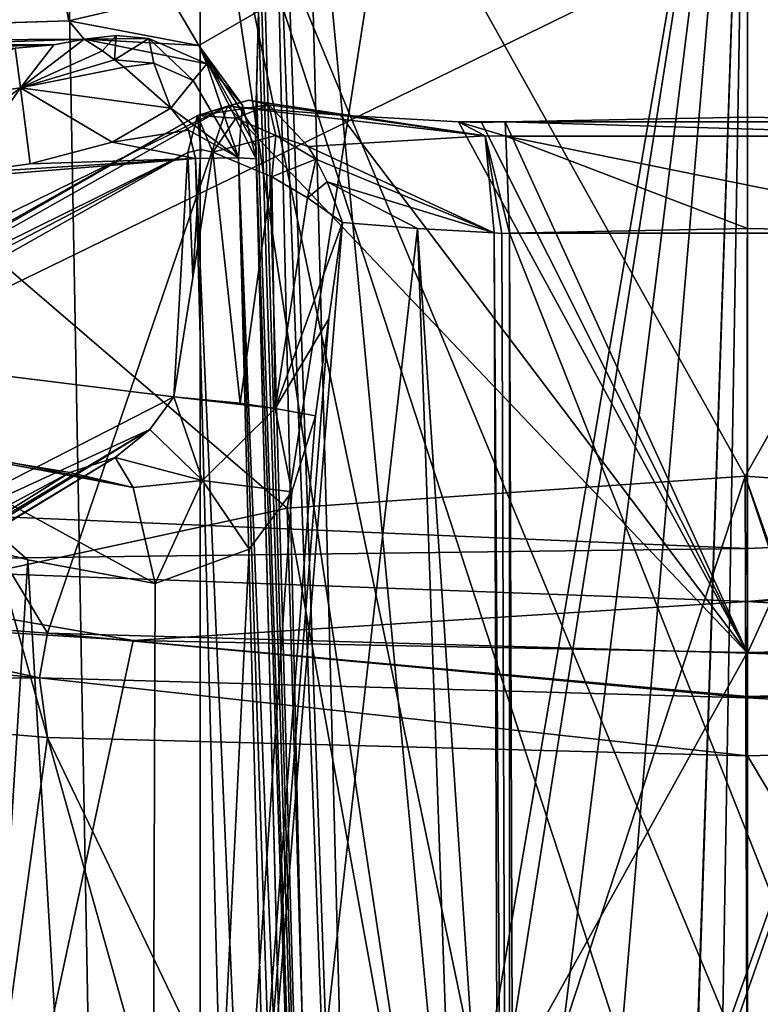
# Model space of a CAD drawing. Header units: millimetres. Extents: x -175 to 175, y 0 to 247.
# Tile 52 of 185: x -156 to -150, y 83 to 91. Entities that reach past the tile are written whole.
import ezdxf

# ---------------------------------------------------------------- set-up
doc = ezdxf.new("R2010")
doc.units = ezdxf.units.MM
doc.header["$LTSCALE"] = 65.185185
for name, color, linetype in [('1766', 7, 'CONTINUOUS'), ('1768', 7, 'CONTINUOUS'), ('1771', 7, 'CONTINUOUS'), ('1772', 7, 'CONTINUOUS'), ('1775', 7, 'CONTINUOUS'), ('1782', 7, 'CONTINUOUS'), ('1796', 7, 'CONTINUOUS'), ('1799', 7, 'CONTINUOUS'), ('1800', 7, 'CONTINUOUS'), ('1802', 7, 'CONTINUOUS'), ('1807', 7, 'CONTINUOUS'), ('1813', 7, 'CONTINUOUS'), ('1814', 7, 'CONTINUOUS'), ('1816', 7, 'CONTINUOUS'), ('1817', 7, 'CONTINUOUS'), ('1819', 7, 'CONTINUOUS'), ('1820', 7, 'CONTINUOUS'), ('1821', 7, 'CONTINUOUS'), ('1825', 7, 'CONTINUOUS'), ('1827', 7, 'CONTINUOUS'), ('1830', 7, 'CONTINUOUS'), ('1863', 7, 'CONTINUOUS'), ('1865', 7, 'CONTINUOUS'), ('1869', 7, 'CONTINUOUS'), ('1878', 7, 'CONTINUOUS'), ('1879', 7, 'CONTINUOUS'), ('1880', 7, 'CONTINUOUS'), ('1881', 7, 'CONTINUOUS'), ('1891', 7, 'CONTINUOUS'), ('1892', 7, 'CONTINUOUS'), ('1893', 7, 'CONTINUOUS'), ('1895', 7, 'CONTINUOUS'), ('1896', 7, 'CONTINUOUS'), ('1897', 7, 'CONTINUOUS'), ('1924', 7, 'CONTINUOUS'), ('1925', 7, 'CONTINUOUS'), ('1970', 7, 'CONTINUOUS'), ('1971', 7, 'CONTINUOUS'), ('1974', 7, 'CONTINUOUS'), ('1975', 7, 'CONTINUOUS')]:
    doc.layers.add(name, color=color, linetype=linetype)

msp = doc.modelspace()

# ---------------------------------------------------------------- linework, layer by layer
at = {"layer": '1766', "color": 7, "linetype": 'CONTINUOUS', "true_color": 0xe0f2ff}
for points in [[(-155.0515, 86.2131, -21.4122), (-158.2438, 71.2461, -20.397), (-159.843, 86.511, -19.6752), (-155.0515, 86.2131, -21.4122)], [(-150.001, 86.1132, -22), (-158.2438, 71.2461, -20.397), (-155.0515, 86.2131, -21.4122), (-150.001, 86.1132, -22)], [(-144.9497, 86.2131, -21.4125), (-150, 71.9935, -22), (-150.001, 86.1132, -22), (-144.9497, 86.2131, -21.4125)], [(-141.7562, 71.2461, -20.397), (-150, 71.9935, -22), (-144.9497, 86.2131, -21.4125), (-141.7562, 71.2461, -20.397)], [(-150, 71.9935, -22), (-158.2438, 71.2461, -20.397), (-150.001, 86.1132, -22), (-150, 71.9935, -22)]]:
    msp.add_3dface(points, dxfattribs=at)
at = {"layer": '1768', "color": 7, "linetype": 'CONTINUOUS', "true_color": 0xe0f2ff}
for points in [[(-154.7416, 90.5919, 7.5497), (-155.2242, 90.3107, 7.5423), (-154.5967, 90.4108, 7.5449), (-154.7416, 90.5919, 7.5497)], [(-154.5967, 90.4108, 7.5449), (-155.2242, 90.3107, 7.5423), (-154.5387, 90.1785, 7.5389), (-154.5967, 90.4108, 7.5449)], [(-155.2242, 90.3107, 7.5423), (-155.8966, 90.135, 7.5377), (-154.5387, 90.1785, 7.5389), (-155.2242, 90.3107, 7.5423)], [(-154.2756, 80.1327, 7.2758), (-154.5387, 90.1785, 7.5389), (-157.0337, 89.9743, 7.5335), (-154.2756, 80.1327, 7.2758)], [(-157.0337, 89.9743, 7.5335), (-154.5387, 90.1785, 7.5389), (-156.4653, 90.0582, 7.5357), (-157.0337, 89.9743, 7.5335)], [(-154.5387, 90.1785, 7.5389), (-155.8966, 90.135, 7.5377), (-156.4653, 90.0582, 7.5357), (-154.5387, 90.1785, 7.5389)], [(-156.7733, 80.0306, 7.2731), (-154.2756, 80.1327, 7.2758), (-157.0337, 89.9743, 7.5335), (-156.7733, 80.0306, 7.2731)]]:
    msp.add_3dface(points, dxfattribs=at)
at = {"layer": '1771', "color": 7, "linetype": 'CONTINUOUS', "true_color": 0xe0f2ff}
for points in [[(-158.8481, 91.8947, -9.5661), (-149.9999, 92.0852, -11.0465), (-159.6523, 87.3804, -19.2157), (-158.8481, 91.8947, -9.5661)], [(-159.6523, 87.3804, -19.2157), (-149.9999, 92.0852, -11.0465), (-150.0008, 86.969, -21.5173), (-159.6523, 87.3804, -19.2157)], [(-150.0008, 86.969, -21.5173), (-149.9999, 92.0852, -11.0465), (-140.3471, 87.3804, -19.2153), (-150.0008, 86.969, -21.5173)], [(-149.9999, 92.0852, -11.0465), (-141.1516, 91.8947, -9.566), (-140.3471, 87.3804, -19.2153), (-149.9999, 92.0852, -11.0465)]]:
    msp.add_3dface(points, dxfattribs=at)
at = {"layer": '1772', "color": 7, "linetype": 'CONTINUOUS', "true_color": 0xe0f2ff}
for points in [[(-150.0174, 87.5651, 22), (-153.7844, 87.3026, 21.6721), (-152.475, 80.0748, 21.8603), (-150.0174, 87.5651, 22)], [(-150, 81.1, 22), (-150.0174, 87.5651, 22), (-152.475, 80.0748, 21.8603), (-150, 81.1, 22)], [(-146.2391, 87.3005, 21.6762), (-150.0174, 87.5651, 22), (-146.5, 77.6, 21.7198), (-146.2391, 87.3005, 21.6762)], [(-146.5, 77.6, 21.7198), (-150.0174, 87.5651, 22), (-147.525, 80.0748, 21.8603), (-146.5, 77.6, 21.7198)], [(-147.525, 80.0748, 21.8603), (-150.0174, 87.5651, 22), (-150, 81.1, 22), (-147.525, 80.0748, 21.8603)], [(-153.7844, 87.3026, 21.6721), (-157.6325, 86.4666, 20.6336), (-153.5, 77.6, 21.7198), (-153.7844, 87.3026, 21.6721)], [(-152.475, 80.0748, 21.8603), (-153.7844, 87.3026, 21.6721), (-153.5, 77.6, 21.7198), (-152.475, 80.0748, 21.8603)], [(-150, 63.6, 22), (-157.6325, 86.4666, 20.6336), (-160.5736, 63.6, 19.2925), (-150, 63.6, 22)], [(-157.6325, 86.4666, 20.6336), (-150, 63.6, 22), (-153.5, 77.6, 21.7198), (-157.6325, 86.4666, 20.6336)]]:
    msp.add_3dface(points, dxfattribs=at)
at = {"layer": '1775', "color": 7, "linetype": 'CONTINUOUS', "true_color": 0xe0f2ff}
for points in [[(-157.4352, 89.0551, -11.7408), (-155.7541, 86.272, -18.0194), (-154.2756, 90.6072, -8.5973), (-157.4352, 89.0551, -11.7408)], [(-155.7541, 86.272, -18.0194), (-150, 86.1081, -18.9264), (-154.2756, 90.6072, -8.5973), (-155.7541, 86.272, -18.0194)], [(-154.2756, 90.6072, -8.5973), (-150, 86.1081, -18.9264), (-153.3445, 90.5338, -9.0058), (-154.2756, 90.6072, -8.5973)], [(-153.3445, 90.5338, -9.0058), (-150, 86.1081, -18.9264), (-152.3766, 90.4789, -9.3119), (-153.3445, 90.5338, -9.0058)], [(-152.3766, 90.4789, -9.3119), (-150, 86.1081, -18.9264), (-152.186, 90.4743, -9.3485), (-152.3766, 90.4789, -9.3119)], [(-152.186, 90.4743, -9.3485), (-150, 86.1081, -18.9264), (-151.9923, 90.4778, -9.361), (-152.186, 90.4743, -9.3485)], [(-151.9923, 90.4778, -9.361), (-150, 86.1081, -18.9264), (-150, 90.5165, -9.3621), (-151.9923, 90.4778, -9.361)], [(-150, 90.5165, -9.3621), (-150, 86.1081, -18.9264), (-148.0077, 90.4778, -9.361), (-150, 90.5165, -9.3621)], [(-150, 86.1081, -18.9264), (-144.2472, 86.2719, -18.0199), (-148.0077, 90.4778, -9.361), (-150, 86.1081, -18.9264)], [(-158.4623, 86.4756, -16.9029), (-155.7541, 86.272, -18.0194), (-157.4352, 89.0551, -11.7408), (-158.4623, 86.4756, -16.9029)]]:
    msp.add_3dface(points, dxfattribs=at)
at = {"layer": '1782', "color": 7, "linetype": 'CONTINUOUS', "true_color": 0xe0f2ff}
for points in [[(-159.6523, 87.3804, -19.2157), (-150.0008, 86.969, -21.5173), (-158.7518, 86.8581, -20.0782), (-159.6523, 87.3804, -19.2157)], [(-150.0008, 86.969, -21.5173), (-140.3471, 87.3804, -19.2153), (-149.9993, 86.5322, -21.908), (-150.0008, 86.969, -21.5173)], [(-140.3471, 87.3804, -19.2153), (-141.2479, 86.8582, -20.0781), (-149.9993, 86.5322, -21.908), (-140.3471, 87.3804, -19.2153)], [(-150.0008, 86.969, -21.5173), (-149.9993, 86.5322, -21.908), (-158.7518, 86.8581, -20.0782), (-150.0008, 86.969, -21.5173)], [(-155.0515, 86.2131, -21.4122), (-159.843, 86.511, -19.6752), (-158.7518, 86.8581, -20.0782), (-155.0515, 86.2131, -21.4122)], [(-149.9993, 86.5322, -21.908), (-155.0515, 86.2131, -21.4122), (-158.7518, 86.8581, -20.0782), (-149.9993, 86.5322, -21.908)], [(-141.2479, 86.8582, -20.0781), (-144.9497, 86.2131, -21.4125), (-149.9993, 86.5322, -21.908), (-141.2479, 86.8582, -20.0781)], [(-150.001, 86.1132, -22), (-155.0515, 86.2131, -21.4122), (-149.9993, 86.5322, -21.908), (-150.001, 86.1132, -22)], [(-144.9497, 86.2131, -21.4125), (-150.001, 86.1132, -22), (-149.9993, 86.5322, -21.908), (-144.9497, 86.2131, -21.4125)]]:
    msp.add_3dface(points, dxfattribs=at)
at = {"layer": '1796', "color": 7, "linetype": 'CONTINUOUS', "true_color": 0xe0f2ff}
for points in [[(-153.7844, 87.3026, 21.6721), (-152.9283, 92.7785, 23.3838), (-158.4765, 91.33, 21.8331), (-153.7844, 87.3026, 21.6721)], [(-153.7844, 87.3026, 21.6721), (-150.0174, 87.5651, 22), (-152.9283, 92.7785, 23.3838), (-153.7844, 87.3026, 21.6721)], [(-150.0174, 87.5651, 22), (-147.0673, 92.7775, 23.3846), (-152.9283, 92.7785, 23.3838), (-150.0174, 87.5651, 22)], [(-150.0174, 87.5651, 22), (-146.2391, 87.3005, 21.6762), (-147.0673, 92.7775, 23.3846), (-150.0174, 87.5651, 22)], [(-157.6325, 86.4666, 20.6336), (-153.7844, 87.3026, 21.6721), (-158.4765, 91.33, 21.8331), (-157.6325, 86.4666, 20.6336)]]:
    msp.add_3dface(points, dxfattribs=at)
at = {"layer": '1799', "color": 7, "linetype": 'CONTINUOUS', "true_color": 0xe0f2ff}
for points in [[(-155.6376, 94.8044, 18.3358), (-150, 95.2524, 19.1712), (-155.0977, 65.4143, 19.2903), (-155.6376, 94.8044, 18.3358)], [(-150, 95.2524, 19.1712), (-152.7012, 78.1, 19.4335), (-155.0977, 65.4143, 19.2903), (-150, 95.2524, 19.1712)], [(-151.9477, 79.5307, 19.4857), (-152.7012, 78.1, 19.4335), (-150, 95.2524, 19.1712), (-151.9477, 79.5307, 19.4857)], [(-151.2819, 80.0203, 19.528), (-151.9477, 79.5307, 19.4857), (-150, 95.2524, 19.1712), (-151.2819, 80.0203, 19.528)], [(-150.5, 80.2902, 19.5566), (-151.2819, 80.0203, 19.528), (-150, 95.2524, 19.1712), (-150.5, 80.2902, 19.5566)], [(-150.5, 80.1515, 19.5602), (-150.5, 80.2902, 19.5566), (-150, 95.2524, 19.1712), (-150.5, 80.1515, 19.5602)], [(-150.2511, 80.1878, 19.564), (-150.5, 80.1515, 19.5602), (-150, 95.2524, 19.1712), (-150.2511, 80.1878, 19.564)], [(-150, 80.2, 19.5653), (-150.2511, 80.1878, 19.564), (-150, 95.2524, 19.1712), (-150, 80.2, 19.5653)], [(-155.9892, 94.7466, 18.2255), (-155.6376, 94.8044, 18.3358), (-159.857, 65.4143, 17.3477), (-155.9892, 94.7466, 18.2255)], [(-159.857, 65.4143, 17.3477), (-155.6376, 94.8044, 18.3358), (-155.0977, 65.4143, 19.2903), (-159.857, 65.4143, 17.3477)], [(-155.7543, 85.4149, -18.5571), (-161.0043, 85.8586, -15.9978), (-157.5037, 72.7163, -18.2812), (-155.7543, 85.4149, -18.5571)], [(-150, 73.434, -19.7425), (-155.7543, 85.4149, -18.5571), (-157.5037, 72.7163, -18.2812), (-150, 73.434, -19.7425)], [(-150, 85.2644, -19.4327), (-155.7543, 85.4149, -18.5571), (-150, 73.434, -19.7425), (-150, 85.2644, -19.4327)]]:
    msp.add_3dface(points, dxfattribs=at)
at = {"layer": '1800', "color": 7, "linetype": 'CONTINUOUS', "true_color": 0xe0f2ff}
for points in [[(-150, 80.2, 19.5653), (-150, 95.2524, 19.1712), (-144.3632, 94.8046, 18.336), (-150, 80.2, 19.5653)], [(-150, 80.2, 19.5653), (-144.3632, 94.8046, 18.336), (-149.7489, 80.1878, 19.564), (-150, 80.2, 19.5653)], [(-150, 85.2644, -19.4327), (-142.4951, 72.7157, -18.2807), (-144.2459, 85.4149, -18.5571), (-150, 85.2644, -19.4327)], [(-150, 85.2644, -19.4327), (-150, 73.434, -19.7425), (-142.4951, 72.7157, -18.2807), (-150, 85.2644, -19.4327)]]:
    msp.add_3dface(points, dxfattribs=at)
at = {"layer": '1802', "color": 7, "linetype": 'CONTINUOUS', "true_color": 0xe0f2ff}
msp.add_3dface([(-158.7929, 85.8718, -10.947), (-155.5709, 87.5937, -7.7256), (-156.7723, 87.7937, -6.6785), (-158.7929, 85.8718, -10.947)], dxfattribs=at)
at = {"layer": '1807', "color": 7, "linetype": 'CONTINUOUS', "true_color": 0xe0f2ff}
for points in [[(-157.8736, 88.6081, -11.3629), (-154.6018, 90.2277, -8.1058), (-154.7166, 88.2167, -7.6754), (-157.8736, 88.6081, -11.3629)], [(-154.7166, 88.2167, -7.6754), (-154.6018, 90.2277, -8.1058), (-154.5612, 89.1991, -7.7744), (-154.7166, 88.2167, -7.6754)], [(-154.6018, 90.2277, -8.1058), (-154.4946, 90.2511, -7.9929), (-154.5612, 89.1991, -7.7744), (-154.6018, 90.2277, -8.1058)], [(-154.4946, 90.2511, -7.9929), (-154.3948, 90.2296, -7.8757), (-154.5612, 89.1991, -7.7744), (-154.4946, 90.2511, -7.9929)], [(-158.1032, 86.4806, -11.0588), (-157.8736, 88.6081, -11.3629), (-154.7166, 88.2167, -7.6754), (-158.1032, 86.4806, -11.0588)]]:
    msp.add_3dface(points, dxfattribs=at)
at = {"layer": '1813', "color": 7, "linetype": 'CONTINUOUS', "true_color": 0xe0f2ff}
for points in [[(-146.3687, 93.7023, 9.1311), (-153.6313, 93.7023, 9.1311), (-152.1, 77.6, 8.7095), (-146.3687, 93.7023, 9.1311)], [(-153.6313, 93.7023, 9.1311), (-153.0129, 70.0869, 8.5128), (-152.1, 77.6, 8.7095), (-153.6313, 93.7023, 9.1311)], [(-151.4848, 79.0851, 8.7484), (-146.3687, 93.7023, 9.1311), (-152.1, 77.6, 8.7095), (-151.4848, 79.0851, 8.7484)], [(-150, 79.7, 8.7645), (-146.3687, 93.7023, 9.1311), (-151.4848, 79.0851, 8.7484), (-150, 79.7, 8.7645)], [(-146.3687, 93.7023, 9.1311), (-150, 79.7, 8.7645), (-148.5152, 79.0851, 8.7484), (-146.3687, 93.7023, 9.1311)]]:
    msp.add_3dface(points, dxfattribs=at)
at = {"layer": '1814', "color": 7, "linetype": 'CONTINUOUS', "true_color": 0xe0f2ff}
for points in [[(-153.5128, 70.0869, 8.0129), (-154.0445, 90.3953, 8.5447), (-153.5128, 70.0869, 7.5126), (-153.5128, 70.0869, 8.0129)], [(-153.5128, 70.0869, 7.5126), (-154.0445, 90.3953, 8.5447), (-153.7758, 80.1315, 7.7756), (-153.5128, 70.0869, 7.5126)], [(-153.7758, 80.1315, 7.7756), (-154.0445, 90.3953, 8.5447), (-154.0414, 90.2746, 8.3022), (-153.7758, 80.1315, 7.7756)], [(-154.0388, 90.176, 8.0386), (-153.7758, 80.1315, 7.7756), (-154.0414, 90.2746, 8.3022), (-154.0388, 90.176, 8.0386)]]:
    msp.add_3dface(points, dxfattribs=at)
at = {"layer": '1816', "color": 7, "linetype": 'CONTINUOUS', "true_color": 0xe0f2ff}
for points in [[(-152.7133, 89.6031, -7.8162), (-154.9277, 70.0869, -5.9982), (-153.3292, 89.6515, -7.5758), (-152.7133, 89.6031, -7.8162)], [(-153.3292, 89.6515, -7.5758), (-154.9277, 70.0869, -5.9982), (-153.4411, 88.8586, -7.5028), (-153.3292, 89.6515, -7.5758)], [(-152.0192, 70.0869, -7.4955), (-154.9277, 70.0869, -5.9982), (-152.7133, 89.6031, -7.8162), (-152.0192, 70.0869, -7.4955)], [(-152.0192, 70.0869, -7.4955), (-152.7133, 89.6031, -7.8162), (-152.0501, 79.7146, -7.7482), (-152.0192, 70.0869, -7.4955)], [(-152.0812, 89.5648, -8.0067), (-152.0501, 79.7146, -7.7482), (-152.7133, 89.6031, -7.8162), (-152.0812, 89.5648, -8.0067)], [(-153.4411, 88.8586, -7.5028), (-154.9277, 70.0869, -5.9982), (-153.5515, 88.0613, -7.4281), (-153.4411, 88.8586, -7.5028)], [(-153.5515, 88.0613, -7.4281), (-154.9277, 70.0869, -5.9982), (-153.7462, 87.4369, -7.3134), (-153.5515, 88.0613, -7.4281)], [(-153.7462, 87.4369, -7.3134), (-154.9277, 70.0869, -5.9982), (-154.0979, 86.9629, -7.108), (-153.7462, 87.4369, -7.3134)], [(-155.9177, 86.8774, -5.6798), (-156.9611, 70.0869, -3.4355), (-156.8009, 87.1105, -4.5965), (-155.9177, 86.8774, -5.6798)], [(-154.0979, 86.9629, -7.108), (-154.9277, 70.0869, -5.9982), (-154.8691, 86.681, -6.5945), (-154.0979, 86.9629, -7.108)], [(-154.9277, 70.0869, -5.9982), (-156.9611, 70.0869, -3.4355), (-155.9177, 86.8774, -5.6798), (-154.9277, 70.0869, -5.9982)], [(-154.8691, 86.681, -6.5945), (-154.9277, 70.0869, -5.9982), (-155.9177, 86.8774, -5.6798), (-154.8691, 86.681, -6.5945)]]:
    msp.add_3dface(points, dxfattribs=at)
at = {"layer": '1817', "color": 7, "linetype": 'CONTINUOUS', "true_color": 0xe0f2ff}
for points in [[(-149.9999, 89.6018, -8.0238), (-148.0446, 89.5637, -8.0228), (-151.9555, 89.5637, -8.0228), (-149.9999, 89.6018, -8.0238)], [(-151.9555, 89.5637, -8.0228), (-148.0446, 89.5637, -8.0228), (-148.0776, 79.7628, -7.7661), (-151.9555, 89.5637, -8.0228)], [(-151.9224, 79.7628, -7.7661), (-151.9555, 89.5637, -8.0228), (-148.0776, 79.7628, -7.7661), (-151.9224, 79.7628, -7.7661)]]:
    msp.add_3dface(points, dxfattribs=at)
at = {"layer": '1819', "color": 7, "linetype": 'CONTINUOUS', "true_color": 0xe0f2ff}
for points in [[(-154.5, 70.1, 4.5), (-154.5, 93.5041, 4.5), (-152.1, 77.6, 4.5), (-154.5, 70.1, 4.5)], [(-154.5, 93.5041, 4.5), (-145.5, 93.5041, 4.5), (-148.5151, 79.0849, 4.5), (-154.5, 93.5041, 4.5)], [(-150, 79.7, 4.5), (-154.5, 93.5041, 4.5), (-148.5151, 79.0849, 4.5), (-150, 79.7, 4.5)], [(-154.5, 93.5041, 4.5), (-150, 79.7, 4.5), (-151.4849, 79.0849, 4.5), (-154.5, 93.5041, 4.5)], [(-152.1, 77.6, 4.5), (-154.5, 93.5041, 4.5), (-151.4849, 79.0849, 4.5), (-152.1, 77.6, 4.5)]]:
    msp.add_3dface(points, dxfattribs=at)
at = {"layer": '1820', "color": 7, "linetype": 'CONTINUOUS', "true_color": 0xe0f2ff}
for points in [[(-154.5, 93.5041, 4.5), (-154.5, 70.1, 4.5), (-154.5, 92.8397, -0.0602), (-154.5, 93.5041, 4.5)], [(-154.5, 92.8397, -0.0602), (-154.5, 70.1, 4.5), (-154.5, 91.8395, -4.5), (-154.5, 92.8397, -0.0602)], [(-154.5, 70.1, 4.5), (-154.5, 70.1, -4.5), (-154.5, 91.8395, -4.5), (-154.5, 70.1, 4.5)]]:
    msp.add_3dface(points, dxfattribs=at)
at = {"layer": '1821', "color": 7, "linetype": 'CONTINUOUS', "true_color": 0xe0f2ff}
for points in [[(-154.5, 91.8395, -4.5), (-154.5, 70.1, -4.5), (-145.5, 91.8395, -4.5), (-154.5, 91.8395, -4.5)], [(-154.5, 70.1, -4.5), (-145.5, 70.1, -4.5), (-145.5, 91.8395, -4.5), (-154.5, 70.1, -4.5)]]:
    msp.add_3dface(points, dxfattribs=at)
at = {"layer": '1825', "color": 7, "linetype": 'CONTINUOUS', "true_color": 0xe0f2ff}
for points in [[(-153.8989, 93.6029, 9.0492), (-153.0129, 70.0869, 8.5128), (-153.8393, 93.6353, 9.0833), (-153.8989, 93.6029, 9.0492)], [(-153.0129, 70.0869, 8.5128), (-153.6313, 93.7023, 9.1311), (-153.8393, 93.6353, 9.0833), (-153.0129, 70.0869, 8.5128)], [(-153.8989, 93.6029, 9.0492), (-154.0226, 93.5063, 8.9307), (-153.3662, 70.0815, 8.3662), (-153.8989, 93.6029, 9.0492)], [(-153.0129, 70.0869, 8.5128), (-153.8989, 93.6029, 9.0492), (-153.3662, 70.0815, 8.3662), (-153.0129, 70.0869, 8.5128)], [(-154.0226, 93.5063, 8.9307), (-154.0236, 92.4262, 8.8598), (-153.3662, 70.0815, 8.3662), (-154.0226, 93.5063, 8.9307)], [(-154.0236, 92.4262, 8.8598), (-154.0212, 91.3893, 8.7875), (-153.3662, 70.0815, 8.3662), (-154.0236, 92.4262, 8.8598)], [(-153.3662, 70.0815, 8.3662), (-154.0212, 91.3893, 8.7875), (-154.0357, 90.7562, 8.6881), (-153.3662, 70.0815, 8.3662)], [(-154.0445, 90.3953, 8.5447), (-153.3662, 70.0815, 8.3662), (-154.0357, 90.7562, 8.6881), (-154.0445, 90.3953, 8.5447)], [(-154.0445, 90.3953, 8.5447), (-153.5128, 70.0869, 8.0129), (-153.3662, 70.0815, 8.3662), (-154.0445, 90.3953, 8.5447)]]:
    msp.add_3dface(points, dxfattribs=at)
at = {"layer": '1827', "color": 7, "linetype": 'CONTINUOUS', "true_color": 0xe0f2ff}
for points in [[(-154.5387, 90.1785, 7.5389), (-153.6591, 70.0815, 7.1589), (-154.1853, 90.1819, 7.6853), (-154.5387, 90.1785, 7.5389)], [(-154.5387, 90.1785, 7.5389), (-154.2756, 80.1327, 7.2758), (-153.6591, 70.0815, 7.1589), (-154.5387, 90.1785, 7.5389)], [(-153.5128, 70.0869, 7.5126), (-153.7758, 80.1315, 7.7756), (-154.1853, 90.1819, 7.6853), (-153.5128, 70.0869, 7.5126)], [(-153.6591, 70.0815, 7.1589), (-153.5128, 70.0869, 7.5126), (-154.1853, 90.1819, 7.6853), (-153.6591, 70.0815, 7.1589)], [(-153.7758, 80.1315, 7.7756), (-154.0388, 90.176, 8.0386), (-154.1853, 90.1819, 7.6853), (-153.7758, 80.1315, 7.7756)]]:
    msp.add_3dface(points, dxfattribs=at)
at = {"layer": '1830', "color": 7, "linetype": 'CONTINUOUS', "true_color": 0xe0f2ff}
for points in [[(-152.0501, 79.7146, -7.7482), (-152.0812, 89.5648, -8.0067), (-151.9547, 70.0868, -7.5084), (-152.0501, 79.7146, -7.7482)], [(-152.0812, 89.5648, -8.0067), (-152.0188, 89.5605, -8.0187), (-151.9547, 70.0868, -7.5084), (-152.0812, 89.5648, -8.0067)], [(-152.0188, 89.5605, -8.0187), (-151.9555, 89.5637, -8.0228), (-151.9547, 70.0868, -7.5084), (-152.0188, 89.5605, -8.0187)], [(-151.9555, 89.5637, -8.0228), (-151.9224, 79.7628, -7.7661), (-151.9547, 70.0868, -7.5084), (-151.9555, 89.5637, -8.0228)]]:
    msp.add_3dface(points, dxfattribs=at)
at = {"layer": '1863', "color": 7, "linetype": 'CONTINUOUS', "true_color": 0xe0f2ff}
for points in [[(-155.6152, 91.4978, 8.5146), (-158.5536, 91.5545, 11.432), (-161.4659, 91.1296, 14.1769), (-155.6152, 91.4978, 8.5146)], [(-155.5783, 91.3105, 8.3868), (-155.6152, 91.4978, 8.5146), (-161.4659, 91.1296, 14.1769), (-155.5783, 91.3105, 8.3868)], [(-155.4538, 91.1593, 8.0887), (-155.5783, 91.3105, 8.3868), (-161.4717, 91.1234, 14.1761), (-155.4538, 91.1593, 8.0887)], [(-161.4717, 91.1234, 14.1761), (-155.5783, 91.3105, 8.3868), (-161.4659, 91.1296, 14.1769), (-161.4717, 91.1234, 14.1761)], [(-155.7041, 91.1135, 8.2107), (-155.4538, 91.1593, 8.0887), (-161.741, 90.947, 14.0972), (-155.7041, 91.1135, 8.2107)], [(-161.741, 90.947, 14.0972), (-155.4538, 91.1593, 8.0887), (-161.4717, 91.1234, 14.1761), (-161.741, 90.947, 14.0972)], [(-158.9738, 91.117, 11.3247), (-155.7041, 91.1135, 8.2107), (-161.741, 90.947, 14.0972), (-158.9738, 91.117, 11.3247)], [(-156.0219, 91.0864, 8.3679), (-155.7041, 91.1135, 8.2107), (-158.9738, 91.117, 11.3247), (-156.0219, 91.0864, 8.3679)]]:
    msp.add_3dface(points, dxfattribs=at)
at = {"layer": '1865', "color": 7, "linetype": 'CONTINUOUS', "true_color": 0xe0f2ff}
for points in [[(-158.1032, 86.4806, -11.0588), (-154.7166, 88.2167, -7.6754), (-154.9139, 87.947, -7.7492), (-158.1032, 86.4806, -11.0588)], [(-161.8764, 83.6823, -14.5654), (-161.6721, 83.9144, -14.5187), (-154.9139, 87.947, -7.7492), (-161.8764, 83.6823, -14.5654)], [(-155.1991, 87.7174, -7.7896), (-161.8764, 83.6823, -14.5654), (-154.9139, 87.947, -7.7492), (-155.1991, 87.7174, -7.7896)], [(-161.6721, 83.9144, -14.5187), (-158.1032, 86.4806, -11.0588), (-154.9139, 87.947, -7.7492), (-161.6721, 83.9144, -14.5187)], [(-155.5709, 87.5937, -7.7256), (-162.1553, 83.474, -14.5433), (-155.1991, 87.7174, -7.7896), (-155.5709, 87.5937, -7.7256)], [(-162.1553, 83.474, -14.5433), (-161.8764, 83.6823, -14.5654), (-155.1991, 87.7174, -7.7896), (-162.1553, 83.474, -14.5433)], [(-155.5709, 87.5937, -7.7256), (-158.7929, 85.8718, -10.947), (-162.1553, 83.474, -14.5433), (-155.5709, 87.5937, -7.7256)]]:
    msp.add_3dface(points, dxfattribs=at)
at = {"layer": '1869', "color": 7, "linetype": 'CONTINUOUS', "true_color": 0xe0f2ff}
for points in [[(-160.8257, 86.9145, -15.1115), (-157.4352, 89.0551, -11.7408), (-154.2756, 90.6072, -8.5973), (-160.8257, 86.9145, -15.1115)], [(-160.8257, 86.9145, -15.1115), (-154.2756, 90.6072, -8.5973), (-154.5207, 90.5307, -8.3185), (-160.8257, 86.9145, -15.1115)], [(-161.0595, 86.8406, -14.8226), (-160.8257, 86.9145, -15.1115), (-154.5207, 90.5307, -8.3185), (-161.0595, 86.8406, -14.8226)], [(-154.6018, 90.2277, -8.1058), (-161.0595, 86.8406, -14.8226), (-154.5207, 90.5307, -8.3185), (-154.6018, 90.2277, -8.1058)], [(-154.6018, 90.2277, -8.1058), (-157.8736, 88.6081, -11.3629), (-161.103, 86.5559, -14.5763), (-154.6018, 90.2277, -8.1058)], [(-154.6018, 90.2277, -8.1058), (-161.103, 86.5559, -14.5763), (-161.0595, 86.8406, -14.8226), (-154.6018, 90.2277, -8.1058)]]:
    msp.add_3dface(points, dxfattribs=at)
at = {"layer": '1878', "color": 7, "linetype": 'CONTINUOUS', "true_color": 0xe0f2ff}
for points in [[(-155.6152, 91.4978, 8.5146), (-155.5783, 91.3105, 8.3868), (-154.7449, 91.5066, 8.2483), (-155.6152, 91.4978, 8.5146)], [(-154.7449, 91.5066, 8.2483), (-155.5783, 91.3105, 8.3868), (-154.5109, 91.1078, 8.1323), (-154.7449, 91.5066, 8.2483)], [(-154.0212, 91.3893, 8.7875), (-154.7449, 91.5066, 8.2483), (-154.5109, 91.1078, 8.1323), (-154.0212, 91.3893, 8.7875)], [(-154.0445, 90.3953, 8.5447), (-154.0212, 91.3893, 8.7875), (-154.5109, 91.1078, 8.1323), (-154.0445, 90.3953, 8.5447)], [(-154.0212, 91.3893, 8.7875), (-154.0445, 90.3953, 8.5447), (-154.0357, 90.7562, 8.6881), (-154.0212, 91.3893, 8.7875)], [(-155.5783, 91.3105, 8.3868), (-155.4538, 91.1593, 8.0887), (-154.5109, 91.1078, 8.1323), (-155.5783, 91.3105, 8.3868)]]:
    msp.add_3dface(points, dxfattribs=at)
at = {"layer": '1879', "color": 7, "linetype": 'CONTINUOUS', "true_color": 0xe0f2ff}
for points in [[(-154.9215, 91.165, 7.9202), (-155.4538, 91.1593, 8.0887), (-155.1914, 91.1905, 7.9839), (-154.9215, 91.165, 7.9202)], [(-154.4437, 90.9551, 7.9095), (-155.4538, 91.1593, 8.0887), (-154.9215, 91.165, 7.9202), (-154.4437, 90.9551, 7.9095)], [(-154.5109, 91.1078, 8.1323), (-155.4538, 91.1593, 8.0887), (-154.4437, 90.9551, 7.9095), (-154.5109, 91.1078, 8.1323)], [(-154.0414, 90.2746, 8.3022), (-154.0445, 90.3953, 8.5447), (-154.5109, 91.1078, 8.1323), (-154.0414, 90.2746, 8.3022)], [(-154.0388, 90.176, 8.0386), (-154.0414, 90.2746, 8.3022), (-154.5109, 91.1078, 8.1323), (-154.0388, 90.176, 8.0386)], [(-154.0388, 90.176, 8.0386), (-154.5109, 91.1078, 8.1323), (-154.1522, 90.6149, 7.9723), (-154.0388, 90.176, 8.0386)], [(-154.1522, 90.6149, 7.9723), (-154.5109, 91.1078, 8.1323), (-154.4437, 90.9551, 7.9095), (-154.1522, 90.6149, 7.9723)]]:
    msp.add_3dface(points, dxfattribs=at)
at = {"layer": '1880', "color": 7, "linetype": 'CONTINUOUS', "true_color": 0xe0f2ff}
for points in [[(-155.4538, 91.1593, 8.0887), (-155.7041, 91.1135, 8.2107), (-155.9776, 90.7581, 7.7811), (-155.4538, 91.1593, 8.0887)], [(-155.4538, 91.1593, 8.0887), (-155.9776, 90.7581, 7.7811), (-155.3039, 91.0626, 7.8642), (-155.4538, 91.1593, 8.0887)], [(-155.7041, 91.1135, 8.2107), (-156.0219, 91.0864, 8.3679), (-155.9776, 90.7581, 7.7811), (-155.7041, 91.1135, 8.2107)], [(-155.3039, 91.0626, 7.8642), (-155.9776, 90.7581, 7.7811), (-155.2041, 90.9892, 7.7589), (-155.3039, 91.0626, 7.8642)], [(-155.2041, 90.9892, 7.7589), (-155.9776, 90.7581, 7.7811), (-155.1248, 90.9279, 7.6935), (-155.2041, 90.9892, 7.7589)], [(-155.9776, 90.7581, 7.7811), (-154.7416, 90.5919, 7.5497), (-155.1248, 90.9279, 7.6935), (-155.9776, 90.7581, 7.7811)], [(-155.8966, 90.135, 7.5377), (-155.2242, 90.3107, 7.5423), (-155.9776, 90.7581, 7.7811), (-155.8966, 90.135, 7.5377)], [(-155.2242, 90.3107, 7.5423), (-154.7416, 90.5919, 7.5497), (-155.9776, 90.7581, 7.7811), (-155.2242, 90.3107, 7.5423)]]:
    msp.add_3dface(points, dxfattribs=at)
at = {"layer": '1881', "color": 7, "linetype": 'CONTINUOUS', "true_color": 0xe0f2ff}
for points in [[(-155.9776, 90.7581, 7.7811), (-156.0219, 91.0864, 8.3679), (-157.1303, 90.5958, 7.7774), (-155.9776, 90.7581, 7.7811)], [(-157.0337, 89.9743, 7.5335), (-155.9776, 90.7581, 7.7811), (-157.1303, 90.5958, 7.7774), (-157.0337, 89.9743, 7.5335)], [(-157.0337, 89.9743, 7.5335), (-156.4653, 90.0582, 7.5357), (-155.9776, 90.7581, 7.7811), (-157.0337, 89.9743, 7.5335)], [(-156.4653, 90.0582, 7.5357), (-155.8966, 90.135, 7.5377), (-155.9776, 90.7581, 7.7811), (-156.4653, 90.0582, 7.5357)]]:
    msp.add_3dface(points, dxfattribs=at)
at = {"layer": '1891', "color": 7, "linetype": 'CONTINUOUS', "true_color": 0xe0f2ff}
for points in [[(-157.7812, 88.0305, -5.4418), (-156.7723, 87.7937, -6.6785), (-155.0517, 87.4719, -6.9946), (-157.7812, 88.0305, -5.4418)], [(-157.073, 87.8842, -4.9306), (-157.7812, 88.0305, -5.4418), (-155.0517, 87.4719, -6.9946), (-157.073, 87.8842, -4.9306)], [(-154.8691, 86.681, -6.5945), (-155.9177, 86.8774, -5.6798), (-157.073, 87.8842, -4.9306), (-154.8691, 86.681, -6.5945)], [(-154.8691, 86.681, -6.5945), (-157.073, 87.8842, -4.9306), (-155.0517, 87.4719, -6.9946), (-154.8691, 86.681, -6.5945)], [(-155.9177, 86.8774, -5.6798), (-156.8009, 87.1105, -4.5965), (-157.073, 87.8842, -4.9306), (-155.9177, 86.8774, -5.6798)], [(-156.7723, 87.7937, -6.6785), (-155.5709, 87.5937, -7.7256), (-155.0517, 87.4719, -6.9946), (-156.7723, 87.7937, -6.6785)]]:
    msp.add_3dface(points, dxfattribs=at)
at = {"layer": '1892', "color": 7, "linetype": 'CONTINUOUS', "true_color": 0xe0f2ff}
for points in [[(-154.9139, 87.947, -7.7492), (-154.7166, 88.2167, -7.6754), (-154.4809, 87.5294, -7.1694), (-154.9139, 87.947, -7.7492)], [(-154.7166, 88.2167, -7.6754), (-153.882, 88.1218, -7.3388), (-154.4809, 87.5294, -7.1694), (-154.7166, 88.2167, -7.6754)], [(-153.882, 88.1218, -7.3388), (-154.7166, 88.2167, -7.6754), (-154.172, 88.165, -7.3566), (-153.882, 88.1218, -7.3388)], [(-153.882, 88.1218, -7.3388), (-153.7462, 87.4369, -7.3134), (-154.4809, 87.5294, -7.1694), (-153.882, 88.1218, -7.3388)], [(-153.5515, 88.0613, -7.4281), (-153.7462, 87.4369, -7.3134), (-153.882, 88.1218, -7.3388), (-153.5515, 88.0613, -7.4281)], [(-155.1991, 87.7174, -7.7896), (-154.9139, 87.947, -7.7492), (-154.4809, 87.5294, -7.1694), (-155.1991, 87.7174, -7.7896)], [(-155.5709, 87.5937, -7.7256), (-155.1991, 87.7174, -7.7896), (-155.0517, 87.4719, -6.9946), (-155.5709, 87.5937, -7.7256)], [(-155.0517, 87.4719, -6.9946), (-155.1991, 87.7174, -7.7896), (-154.4809, 87.5294, -7.1694), (-155.0517, 87.4719, -6.9946)], [(-154.8691, 86.681, -6.5945), (-155.0517, 87.4719, -6.9946), (-154.4809, 87.5294, -7.1694), (-154.8691, 86.681, -6.5945)], [(-154.0979, 86.9629, -7.108), (-154.8691, 86.681, -6.5945), (-154.4809, 87.5294, -7.1694), (-154.0979, 86.9629, -7.108)], [(-153.7462, 87.4369, -7.3134), (-154.0979, 86.9629, -7.108), (-154.4809, 87.5294, -7.1694), (-153.7462, 87.4369, -7.3134)]]:
    msp.add_3dface(points, dxfattribs=at)
at = {"layer": '1893', "color": 7, "linetype": 'CONTINUOUS', "true_color": 0xe0f2ff}
for points in [[(-154.3948, 90.2296, -7.8757), (-154.7166, 88.2167, -7.6754), (-154.5612, 89.1991, -7.7744), (-154.3948, 90.2296, -7.8757)], [(-154.7166, 88.2167, -7.6754), (-154.3948, 90.2296, -7.8757), (-154.172, 88.165, -7.3566), (-154.7166, 88.2167, -7.6754)], [(-154.172, 88.165, -7.3566), (-154.3948, 90.2296, -7.8757), (-153.9111, 90.0273, -7.5519), (-154.172, 88.165, -7.3566)], [(-153.882, 88.1218, -7.3388), (-154.172, 88.165, -7.3566), (-153.9111, 90.0273, -7.5519), (-153.882, 88.1218, -7.3388)], [(-153.6175, 89.8537, -7.513), (-153.882, 88.1218, -7.3388), (-153.9111, 90.0273, -7.5519), (-153.6175, 89.8537, -7.513)], [(-153.3292, 89.6515, -7.5758), (-153.882, 88.1218, -7.3388), (-153.6175, 89.8537, -7.513), (-153.3292, 89.6515, -7.5758)], [(-153.3292, 89.6515, -7.5758), (-153.4411, 88.8586, -7.5028), (-153.882, 88.1218, -7.3388), (-153.3292, 89.6515, -7.5758)], [(-153.4411, 88.8586, -7.5028), (-153.5515, 88.0613, -7.4281), (-153.882, 88.1218, -7.3388), (-153.4411, 88.8586, -7.5028)]]:
    msp.add_3dface(points, dxfattribs=at)
at = {"layer": '1895', "color": 7, "linetype": 'CONTINUOUS', "true_color": 0xe0f2ff}
for points in [[(-154.2756, 90.6072, -8.5973), (-152.1556, 90.3632, -8.4369), (-154.0996, 90.6578, -8.3522), (-154.2756, 90.6072, -8.5973)], [(-154.0996, 90.6578, -8.3522), (-152.1556, 90.3632, -8.4369), (-153.9347, 90.6178, -8.0996), (-154.0996, 90.6578, -8.3522)], [(-154.2756, 90.6072, -8.5973), (-153.3445, 90.5338, -9.0058), (-152.1556, 90.3632, -8.4369), (-154.2756, 90.6072, -8.5973)], [(-153.9347, 90.6178, -8.0996), (-152.1556, 90.3632, -8.4369), (-153.6105, 90.2749, -7.6941), (-153.9347, 90.6178, -8.0996)], [(-153.3445, 90.5338, -9.0058), (-152.3766, 90.4789, -9.3119), (-152.1556, 90.3632, -8.4369), (-153.3445, 90.5338, -9.0058)], [(-152.1556, 90.3632, -8.4369), (-152.0812, 89.5648, -8.0067), (-153.6105, 90.2749, -7.6941), (-152.1556, 90.3632, -8.4369)], [(-153.6105, 90.2749, -7.6941), (-152.0812, 89.5648, -8.0067), (-153.5484, 90.1708, -7.6434), (-153.6105, 90.2749, -7.6941)], [(-153.5484, 90.1708, -7.6434), (-152.0812, 89.5648, -8.0067), (-153.4555, 89.9853, -7.5885), (-153.5484, 90.1708, -7.6434)], [(-152.0812, 89.5648, -8.0067), (-152.7133, 89.6031, -7.8162), (-153.4555, 89.9853, -7.5885), (-152.0812, 89.5648, -8.0067)], [(-152.7133, 89.6031, -7.8162), (-153.3292, 89.6515, -7.5758), (-153.4555, 89.9853, -7.5885), (-152.7133, 89.6031, -7.8162)]]:
    msp.add_3dface(points, dxfattribs=at)
at = {"layer": '1896', "color": 7, "linetype": 'CONTINUOUS', "true_color": 0xe0f2ff}
for points in [[(-152.3766, 90.4789, -9.3119), (-152.186, 90.4743, -9.3485), (-151.9923, 90.4778, -9.361), (-152.3766, 90.4789, -9.3119)], [(-152.3766, 90.4789, -9.3119), (-151.9923, 90.4778, -9.361), (-151.9869, 90.3625, -8.4581), (-152.3766, 90.4789, -9.3119)], [(-152.1556, 90.3632, -8.4369), (-152.3766, 90.4789, -9.3119), (-151.9869, 90.3625, -8.4581), (-152.1556, 90.3632, -8.4369)], [(-152.0188, 89.5605, -8.0187), (-152.0812, 89.5648, -8.0067), (-152.1556, 90.3632, -8.4369), (-152.0188, 89.5605, -8.0187)], [(-151.9555, 89.5637, -8.0228), (-152.0188, 89.5605, -8.0187), (-152.1556, 90.3632, -8.4369), (-151.9555, 89.5637, -8.0228)], [(-151.9555, 89.5637, -8.0228), (-152.1556, 90.3632, -8.4369), (-151.9869, 90.3625, -8.4581), (-151.9555, 89.5637, -8.0228)]]:
    msp.add_3dface(points, dxfattribs=at)
at = {"layer": '1897', "color": 7, "linetype": 'CONTINUOUS', "true_color": 0xe0f2ff}
for points in [[(-151.9923, 90.4778, -9.361), (-150, 90.5165, -9.3621), (-148.0077, 90.4778, -9.361), (-151.9923, 90.4778, -9.361)], [(-151.9923, 90.4778, -9.361), (-148.0077, 90.4778, -9.361), (-148.0131, 90.3625, -8.4581), (-151.9923, 90.4778, -9.361)], [(-151.9869, 90.3625, -8.4581), (-151.9923, 90.4778, -9.361), (-148.0131, 90.3625, -8.4581), (-151.9869, 90.3625, -8.4581)], [(-148.0446, 89.5637, -8.0228), (-149.9999, 89.6018, -8.0238), (-151.9869, 90.3625, -8.4581), (-148.0446, 89.5637, -8.0228)], [(-148.0446, 89.5637, -8.0228), (-151.9869, 90.3625, -8.4581), (-148.0131, 90.3625, -8.4581), (-148.0446, 89.5637, -8.0228)], [(-149.9999, 89.6018, -8.0238), (-151.9555, 89.5637, -8.0228), (-151.9869, 90.3625, -8.4581), (-149.9999, 89.6018, -8.0238)]]:
    msp.add_3dface(points, dxfattribs=at)
at = {"layer": '1924', "color": 7, "linetype": 'CONTINUOUS', "true_color": 0xe0f2ff}
for points in [[(-144.2472, 86.2719, -18.0199), (-150, 86.1081, -18.9264), (-144.1786, 85.9046, -18.3902), (-144.2472, 86.2719, -18.0199)], [(-144.1786, 85.9046, -18.3902), (-150, 86.1081, -18.9264), (-150, 85.7528, -19.2905), (-144.1786, 85.9046, -18.3902)], [(-150, 85.7413, -19.2973), (-144.2459, 85.4149, -18.5571), (-144.1786, 85.9046, -18.3902), (-150, 85.7413, -19.2973)], [(-150, 85.7413, -19.2973), (-144.1786, 85.9046, -18.3902), (-150, 85.7528, -19.2905), (-150, 85.7413, -19.2973)], [(-150, 85.2644, -19.4327), (-144.2459, 85.4149, -18.5571), (-150, 85.7413, -19.2973), (-150, 85.2644, -19.4327)]]:
    msp.add_3dface(points, dxfattribs=at)
at = {"layer": '1925', "color": 7, "linetype": 'CONTINUOUS', "true_color": 0xe0f2ff}
for points in [[(-155.8207, 85.9045, -18.3904), (-158.4623, 86.4756, -16.9029), (-161.0753, 86.3812, -15.7652), (-155.8207, 85.9045, -18.3904)], [(-155.7541, 86.272, -18.0194), (-158.4623, 86.4756, -16.9029), (-155.8207, 85.9045, -18.3904), (-155.7541, 86.272, -18.0194)], [(-161.0043, 85.8586, -15.9978), (-155.8207, 85.9045, -18.3904), (-161.0753, 86.3812, -15.7652), (-161.0043, 85.8586, -15.9978)], [(-150, 85.7413, -19.2973), (-155.7541, 86.272, -18.0194), (-155.8207, 85.9045, -18.3904), (-150, 85.7413, -19.2973)], [(-150, 86.1081, -18.9264), (-155.7541, 86.272, -18.0194), (-150, 85.7528, -19.2905), (-150, 86.1081, -18.9264)], [(-155.7541, 86.272, -18.0194), (-150, 85.7413, -19.2973), (-150, 85.7528, -19.2905), (-155.7541, 86.272, -18.0194)], [(-161.0043, 85.8586, -15.9978), (-155.7543, 85.4149, -18.5571), (-155.8207, 85.9045, -18.3904), (-161.0043, 85.8586, -15.9978)], [(-155.7543, 85.4149, -18.5571), (-150, 85.2644, -19.4327), (-155.8207, 85.9045, -18.3904), (-155.7543, 85.4149, -18.5571)], [(-150, 85.2644, -19.4327), (-150, 85.7413, -19.2973), (-155.8207, 85.9045, -18.3904), (-150, 85.2644, -19.4327)]]:
    msp.add_3dface(points, dxfattribs=at)
at = {"layer": '1970', "color": 7, "linetype": 'CONTINUOUS', "true_color": 0xe0f2ff}
for points in [[(-155.1914, 91.1905, 7.9839), (-155.4538, 91.1593, 8.0887), (-155.3039, 91.0626, 7.8642), (-155.1914, 91.1905, 7.9839)], [(-155.1914, 91.1905, 7.9839), (-155.3039, 91.0626, 7.8642), (-155.2041, 90.9892, 7.7589), (-155.1914, 91.1905, 7.9839)], [(-154.9215, 91.165, 7.9202), (-155.1914, 91.1905, 7.9839), (-155.2041, 90.9892, 7.7589), (-154.9215, 91.165, 7.9202)], [(-154.9215, 91.165, 7.9202), (-155.2041, 90.9892, 7.7589), (-154.8819, 90.9611, 7.672), (-154.9215, 91.165, 7.9202)], [(-154.4437, 90.9551, 7.9095), (-154.9215, 91.165, 7.9202), (-154.5569, 90.8203, 7.6526), (-154.4437, 90.9551, 7.9095)], [(-154.5569, 90.8203, 7.6526), (-154.9215, 91.165, 7.9202), (-154.8819, 90.9611, 7.672), (-154.5569, 90.8203, 7.6526)], [(-155.2041, 90.9892, 7.7589), (-155.1248, 90.9279, 7.6935), (-154.8819, 90.9611, 7.672), (-155.2041, 90.9892, 7.7589)], [(-155.1248, 90.9279, 7.6935), (-154.7416, 90.5919, 7.5497), (-154.8819, 90.9611, 7.672), (-155.1248, 90.9279, 7.6935)], [(-154.7416, 90.5919, 7.5497), (-154.5569, 90.8203, 7.6526), (-154.8819, 90.9611, 7.672), (-154.7416, 90.5919, 7.5497)]]:
    msp.add_3dface(points, dxfattribs=at)
at = {"layer": '1971', "color": 7, "linetype": 'CONTINUOUS', "true_color": 0xe0f2ff}
for points in [[(-154.1853, 90.1819, 7.6853), (-154.4437, 90.9551, 7.9095), (-154.5569, 90.8203, 7.6526), (-154.1853, 90.1819, 7.6853)], [(-154.1853, 90.1819, 7.6853), (-154.1522, 90.6149, 7.9723), (-154.4437, 90.9551, 7.9095), (-154.1853, 90.1819, 7.6853)], [(-154.7416, 90.5919, 7.5497), (-154.1853, 90.1819, 7.6853), (-154.5569, 90.8203, 7.6526), (-154.7416, 90.5919, 7.5497)], [(-154.7416, 90.5919, 7.5497), (-154.5967, 90.4108, 7.5449), (-154.1853, 90.1819, 7.6853), (-154.7416, 90.5919, 7.5497)], [(-154.1853, 90.1819, 7.6853), (-154.0388, 90.176, 8.0386), (-154.1522, 90.6149, 7.9723), (-154.1853, 90.1819, 7.6853)], [(-154.5967, 90.4108, 7.5449), (-154.5387, 90.1785, 7.5389), (-154.1853, 90.1819, 7.6853), (-154.5967, 90.4108, 7.5449)]]:
    msp.add_3dface(points, dxfattribs=at)
at = {"layer": '1974', "color": 7, "linetype": 'CONTINUOUS', "true_color": 0xe0f2ff}
for points in [[(-154.2063, 90.5105, -7.9216), (-153.9347, 90.6178, -8.0996), (-153.8785, 90.3679, -7.6981), (-154.2063, 90.5105, -7.9216)], [(-153.9347, 90.6178, -8.0996), (-153.6105, 90.2749, -7.6941), (-153.8785, 90.3679, -7.6981), (-153.9347, 90.6178, -8.0996)], [(-154.3948, 90.2296, -7.8757), (-154.2063, 90.5105, -7.9216), (-153.8785, 90.3679, -7.6981), (-154.3948, 90.2296, -7.8757)], [(-153.9111, 90.0273, -7.5519), (-154.3948, 90.2296, -7.8757), (-153.8785, 90.3679, -7.6981), (-153.9111, 90.0273, -7.5519)], [(-153.5484, 90.1708, -7.6434), (-153.9111, 90.0273, -7.5519), (-153.8785, 90.3679, -7.6981), (-153.5484, 90.1708, -7.6434)], [(-153.6105, 90.2749, -7.6941), (-153.5484, 90.1708, -7.6434), (-153.8785, 90.3679, -7.6981), (-153.6105, 90.2749, -7.6941)], [(-153.6175, 89.8537, -7.513), (-153.9111, 90.0273, -7.5519), (-153.5484, 90.1708, -7.6434), (-153.6175, 89.8537, -7.513)], [(-153.6175, 89.8537, -7.513), (-153.5484, 90.1708, -7.6434), (-153.4555, 89.9853, -7.5885), (-153.6175, 89.8537, -7.513)], [(-153.3292, 89.6515, -7.5758), (-153.6175, 89.8537, -7.513), (-153.4555, 89.9853, -7.5885), (-153.3292, 89.6515, -7.5758)]]:
    msp.add_3dface(points, dxfattribs=at)
at = {"layer": '1975', "color": 7, "linetype": 'CONTINUOUS', "true_color": 0xe0f2ff}
for points in [[(-154.5207, 90.5307, -8.3185), (-154.2756, 90.6072, -8.5973), (-154.0996, 90.6578, -8.3522), (-154.5207, 90.5307, -8.3185)], [(-154.5207, 90.5307, -8.3185), (-154.0996, 90.6578, -8.3522), (-153.9347, 90.6178, -8.0996), (-154.5207, 90.5307, -8.3185)], [(-154.5207, 90.5307, -8.3185), (-153.9347, 90.6178, -8.0996), (-154.2063, 90.5105, -7.9216), (-154.5207, 90.5307, -8.3185)], [(-154.4946, 90.2511, -7.9929), (-154.6018, 90.2277, -8.1058), (-154.5207, 90.5307, -8.3185), (-154.4946, 90.2511, -7.9929)], [(-154.3948, 90.2296, -7.8757), (-154.4946, 90.2511, -7.9929), (-154.5207, 90.5307, -8.3185), (-154.3948, 90.2296, -7.8757)], [(-154.3948, 90.2296, -7.8757), (-154.5207, 90.5307, -8.3185), (-154.2063, 90.5105, -7.9216), (-154.3948, 90.2296, -7.8757)]]:
    msp.add_3dface(points, dxfattribs=at)

doc.saveas('drawing.dxf')
